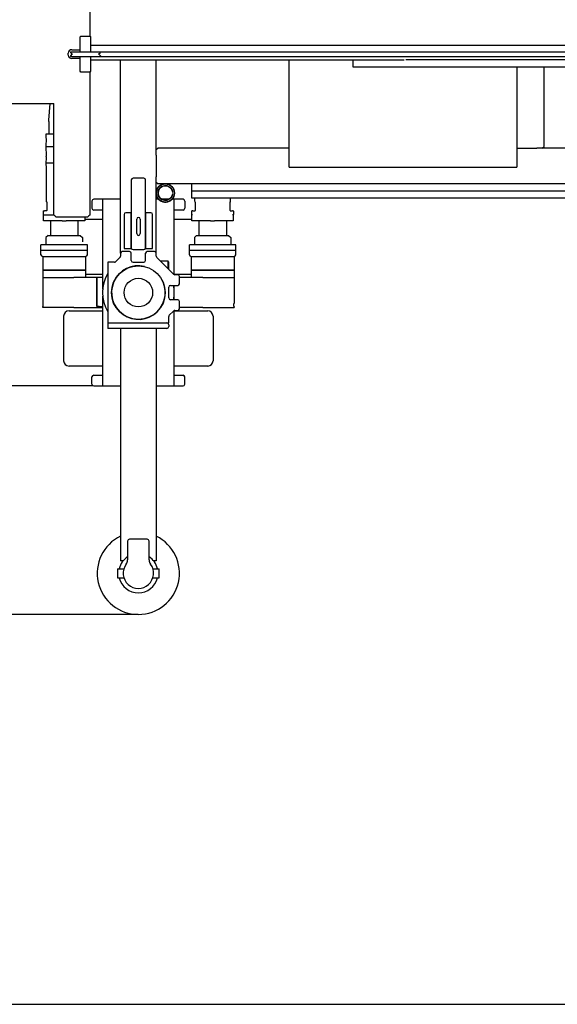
# Model space of a CAD drawing. Header units: millimetres. Extents: x 47009 to 83985, y -19576 to 31053.
# Tile 2 of 30: x 76621 to 78125, y -19576 to -16822. Entities that reach past the tile are written whole.
import ezdxf

# ---------------------------------------------------------------- set-up
doc = ezdxf.new("R2010")
doc.units = ezdxf.units.MM
doc.header["$LTSCALE"] = 50
doc.layers.add('AM_5', color=3, linetype='Continuous', lineweight=25)
doc.styles.add('Aktuální-ISO', font='arial.ttf')
doc.styles.get("Standard").update_dxf_attribs({"font": 'txt.shx'})
doc.dimstyles.new('AM_ISO$0', dxfattribs={"dimtxt": 3.5, "dimasz": 3.5, "dimexe": 1, "dimexo": 1, "dimgap": 1.5, "dimtad": 1, "dimdsep": 46, "dimtxsty": 'Standard', "dimcen": 0, "dimclrd": 256, "dimclre": 256, "dimclrt": 2, "dimadec": 0, "dimazin": 2, "dimtp": 0.1, "dimtm": 0.1, "dimtfac": 0.71, "dimtdec": 3, "dimtmove": 0, "dimatfit": 3, "dimfxl": 1, "dimlwd": -1, "dimlwe": -1, "dimarcsym": 1})

# ---------------------------------------------------------------- blocks, each defined once
blk = doc.blocks.new('*D215')
at = {"layer": 'AM_5', "linetype": 'ByBlock', "transparency": 16777216}
for p, q in [((76826.9, -15616.7), (74674.2, -15616.7)), ((74675.2, -15732.2), (74675.2, -17731.2)), ((76826.9, -17846.7), (74674.2, -17846.7))]:
    blk.add_line(p, q, dxfattribs=at)
at = {"layer": 'AM_5', "transparency": 16777216}
for points in [[(74656, -15732.2), (74694.5, -15732.2), (74675.2, -15616.7)], [(74656, -17731.2), (74694.5, -17731.2), (74675.2, -17846.7)]]:
    blk.add_solid(points, dxfattribs=at)
at = {"layer": 'Defpoints', "color": 0, "transparency": 16777216}
for p in [(76827.9, -15616.7), (74675.2, -17846.7), (76827.9, -17846.7)]:
    blk.add_point(p, dxfattribs=at)
at = {"layer": 'AM_5', "color": 2, "transparency": 16777216, "insert": (74551.7, -16731.7), "char_height": 115.5, "attachment_point": 5, "rotation": 90, "style": 'Aktuální-ISO'}
blk.add_mtext('2,23 [7´-4´´]', dxfattribs=at)
blk = doc.blocks.new('*D216')
at = {"layer": 'AM_5', "linetype": 'ByBlock', "transparency": 16777216}
for p, q in [((76951.9, -14977.7), (74292.5, -14977.7)), ((74293.5, -15093.2), (74293.5, -18370.2)), ((76951.9, -18485.7), (74292.5, -18485.7))]:
    blk.add_line(p, q, dxfattribs=at)
at = {"layer": 'AM_5', "transparency": 16777216}
for points in [[(74274.3, -15093.2), (74312.8, -15093.2), (74293.5, -14977.7)], [(74274.3, -18370.2), (74312.8, -18370.2), (74293.5, -18485.7)]]:
    blk.add_solid(points, dxfattribs=at)
at = {"layer": 'Defpoints', "color": 0, "transparency": 16777216}
for p in [(76952.9, -14977.7), (74293.5, -18485.7), (76952.9, -18485.7)]:
    blk.add_point(p, dxfattribs=at)
at = {"layer": 'AM_5', "color": 2, "transparency": 16777216, "insert": (74170, -16731.7), "char_height": 115.5, "attachment_point": 5, "rotation": 90, "style": 'Aktuální-ISO'}
blk.add_mtext('3,51 [11´-6´´]', dxfattribs=at)

msp = doc.modelspace()

# ---------------------------------------------------------------- linework, layer by layer
at = {"color": 253}
for p, q in [((76816.74, -16594.715), (76816.74, -16868.713)), ((76791.74, -16868.713), (76789.74, -16870.713)), ((76789.74, -16912.212), (76789.74, -16870.713)), ((76791.74, -16868.713), (76813.046, -16868.713)), ((76813.046, -16868.713), (76817.74, -16868.713)), ((76817.74, -16868.713), (76819.74, -16870.713)), ((76819.74, -16912.212), (76819.74, -16870.713)), ((76766.74, -16906.212), (76789.74, -16906.212)), ((76819.74, -16893.312), (82812.86, -16893.312)), ((76756.74, -16921.212), (76756.74, -16916.212)), ((76762.74, -16912.212), (76846.739, -16912.212)), ((76762.74, -16912.212), (76762.74, -16914.212)), ((76766.74, -16918.212), (76762.74, -16914.212)), ((76766.74, -16919.212), (76762.74, -16923.212)), ((76762.74, -16923.212), (76762.74, -16925.212)), ((76762.74, -16925.212), (76846.739, -16925.212)), ((76789.74, -16931.212), (76766.74, -16931.212)), ((76767.74, -16918.212), (76767.74, -16919.212)), ((76789.74, -16966.712), (76789.74, -16925.212)), ((76819.74, -16966.712), (76819.74, -16925.212)), ((76819.74, -16934.312), (77696.365, -16934.312)), ((76819.74, -16934.313), (77690.945, -16934.313)), ((76841.739, -16918.212), (76841.739, -16919.212)), ((76842.739, -16918.212), (76846.739, -16914.212)), ((76842.739, -16919.212), (76846.739, -16923.212)), ((76846.739, -16912.212), (76846.739, -16914.212)), ((76846.739, -16912.452), (82812.86, -16912.452)), ((76846.739, -16923.212), (76846.739, -16925.212)), ((76846.739, -16925.056), (82812.86, -16925.056)), ((76902.919, -17056.711), (76902.919, -16934.313)), ((77002.918, -17186.709), (77002.918, -16934.313)), ((77374.914, -17228.709), (77374.914, -16934.313)), ((77552.913, -16934.313), (77552.913, -16954.312)), ((78904.566, -16934.312), (77701.244, -16934.312)), ((77552.913, -16954.312), (77702.911, -16954.312)), ((77702.911, -16954.312), (78902.899, -16954.312)), ((78011.408, -16954.312), (78011.408, -17228.709)), ((78087.907, -17176.709), (78087.907, -16954.312)), ((76791.74, -16968.712), (76789.74, -16966.712)), ((76813.046, -16968.712), (76791.74, -16968.712)), ((76817.74, -16968.712), (76813.046, -16968.712)), ((76816.74, -16968.712), (76816.74, -17056.711)), ((76817.74, -16968.712), (76819.74, -16966.712)), ((76512.743, -17056.711), (76716.741, -17056.711)), ((76702.34, -17103.31), (76706.418, -17056.711)), ((76716.741, -17368.708), (76716.741, -17056.711)), ((76816.74, -17056.711), (76816.74, -17368.708)), ((76902.919, -17475.707), (76902.919, -17056.711)), ((76702.34, -17107.31), (76702.34, -17103.31)), ((76702.34, -17107.31), (76702.34, -17141.31)), ((76695.187, -17154.209), (76694.367, -17176.909)), ((76695.095, -17141.31), (76716.741, -17141.31)), ((76695.095, -17153.31), (76695.095, -17141.31)), ((76695.187, -17154.209), (76695.738, -17153.31)), ((76694.367, -17176.909), (76695.465, -17176.909)), ((76694.367, -17176.909), (76695.324, -17203.41)), ((76695.465, -17176.909), (76713.167, -17176.909)), ((76713.167, -17176.909), (76716.741, -17176.909)), ((77007.918, -17181.709), (77002.918, -17186.709)), ((77374.914, -17181.709), (77007.918, -17181.709)), ((78011.408, -17181.709), (78067.907, -17181.709)), ((78082.907, -17181.709), (78067.907, -17181.709)), ((78082.907, -17181.709), (78087.907, -17176.709)), ((78212.906, -17181.709), (78082.907, -17181.709)), ((76694.841, -17209.973), (76694.367, -17223.109)), ((76695.035, -17204.608), (76694.841, -17209.973)), ((76695.035, -17204.608), (76695.403, -17204.009)), ((76695.691, -17204.009), (76695.324, -17203.41)), ((77002.918, -17201.709), (77002.918, -17186.709)), ((77002.918, -17201.709), (77002.918, -17261.709)), ((76694.367, -17223.109), (76695.465, -17223.109)), ((76694.367, -17223.109), (76694.919, -17238.41)), ((76695.287, -17239.009), (76694.919, -17238.41)), ((76695.47, -17239.009), (76695.066, -17239.709)), ((76695.066, -17239.709), (76695.066, -17328.832)), ((76695.465, -17223.109), (76713.167, -17223.109)), ((76713.167, -17223.109), (76716.741, -17223.109)), ((77374.914, -17234.709), (77374.914, -17228.709)), ((77374.914, -17234.709), (78011.408, -17234.709)), ((78011.408, -17228.709), (78011.408, -17234.709)), ((76968.163, -17265.541), (76938.163, -17265.541)), ((77002.918, -17276.708), (77002.918, -17261.709)), ((76933.163, -17270.541), (76933.163, -17460.539)), ((76973.163, -17460.539), (76973.163, -17270.541)), ((77002.918, -17276.708), (77007.918, -17281.708)), ((77002.918, -17475.707), (77002.918, -17276.708)), ((79597.892, -17281.708), (77007.918, -17281.708)), ((77102.917, -17321.708), (77102.917, -17281.708)), ((79502.893, -17301.708), (77102.917, -17301.708)), ((79502.893, -17321.708), (77102.917, -17321.708)), ((77110.224, -17321.708), (77110.224, -17328.832)), ((77210.772, -17328.832), (77210.772, -17321.708)), ((76695.083, -17328.909), (76696.114, -17331.156)), ((76696.443, -17332.813), (76696.443, -17356.208)), ((76822.92, -17329.708), (76822.92, -17349.708)), ((76852.92, -17324.708), (76827.92, -17324.708)), ((76852.92, -17324.708), (76852.92, -17408.799)), ((76902.919, -17324.708), (76852.92, -17324.708)), ((77009.871, -17324.708), (77002.918, -17324.708)), ((77039.095, -17324.708), (77017.741, -17324.708)), ((77052.918, -17324.708), (77046.965, -17324.708)), ((77052.918, -17535.257), (77052.918, -17324.708)), ((77077.917, -17324.708), (77052.918, -17324.708)), ((77082.917, -17329.708), (77082.917, -17349.708)), ((77110.24, -17328.909), (77111.272, -17331.156)), ((77111.601, -17332.813), (77111.601, -17356.208)), ((77209.394, -17356.208), (77209.394, -17332.813)), ((77209.723, -17331.156), (77210.755, -17328.909)), ((76686.732, -17358.208), (76686.732, -17367.008)), ((76687.432, -17367.708), (76686.732, -17367.008)), ((76687.358, -17384.707), (76687.358, -17367.708)), ((76687.358, -17367.708), (76716.741, -17367.708)), ((76687.732, -17357.208), (76689.929, -17357.208)), ((76695.513, -17357.208), (76689.929, -17357.208)), ((76719.241, -17371.208), (76716.741, -17368.708)), ((76721.741, -17373.708), (76719.241, -17371.208)), ((76721.741, -17373.708), (76811.74, -17373.708)), ((76803.322, -17373.708), (76803.322, -17384.707)), ((76814.24, -17371.208), (76811.74, -17373.708)), ((76816.74, -17368.708), (76814.24, -17371.208)), ((76852.92, -17354.708), (76827.92, -17354.708)), ((76912.919, -17367.208), (76912.919, -17462.207)), ((76932.919, -17362.208), (76917.919, -17362.208)), ((76932.919, -17399.63), (76932.919, -17362.208)), ((76933.163, -17462.64), (76933.163, -17362.641)), ((76987.918, -17362.208), (76972.918, -17362.208)), ((76972.918, -17362.208), (76972.918, -17391.456)), ((76973.163, -17362.641), (76973.163, -17462.64)), ((76992.918, -17462.207), (76992.918, -17367.208)), ((77077.917, -17354.708), (77052.918, -17354.708)), ((77101.89, -17358.208), (77101.89, -17367.008)), ((77101.89, -17367.008), (77104.361, -17367.008)), ((77102.59, -17367.708), (77101.89, -17367.008)), ((77102.515, -17384.707), (77102.515, -17367.708)), ((77105.087, -17357.208), (77102.89, -17357.208)), ((77105.087, -17357.208), (77110.671, -17357.208)), ((77210.324, -17357.208), (77215.908, -17357.208)), ((77218.105, -17357.208), (77215.908, -17357.208)), ((77216.634, -17367.008), (77219.105, -17367.008)), ((77218.405, -17367.708), (77219.105, -17367.008)), ((77218.48, -17367.708), (77218.48, -17384.707)), ((77219.105, -17358.208), (77219.105, -17367.008)), ((76739.683, -17384.707), (76687.358, -17384.707)), ((76706.84, -17384.707), (76706.84, -17425.707)), ((76739.683, -17384.707), (76750.997, -17384.707)), ((76803.322, -17384.707), (76750.997, -17384.707)), ((76783.839, -17384.707), (76783.839, -17425.707)), ((76803.322, -17380.207), (76852.92, -17380.207)), ((76852.92, -17380.207), (76852.92, -17575.693)), ((76948.163, -17420.539), (76948.163, -17380.54)), ((76958.163, -17380.54), (76958.163, -17420.539)), ((77052.918, -17380.207), (77102.515, -17380.207)), ((77154.841, -17384.707), (77102.515, -17384.707)), ((77121.998, -17384.707), (77121.998, -17425.707)), ((77154.841, -17384.707), (77166.154, -17384.707)), ((77218.48, -17384.707), (77166.154, -17384.707)), ((77198.997, -17384.707), (77198.997, -17425.707)), ((76700.34, -17425.707), (76694.34, -17431.707)), ((76694.34, -17431.707), (76694.34, -17452.207)), ((76700.34, -17425.707), (76790.339, -17425.707)), ((76790.339, -17425.707), (76796.339, -17431.707)), ((76796.339, -17431.707), (76796.339, -17443.707)), ((76852.92, -17408.799), (76852.92, -17441.707)), ((76972.918, -17460.539), (76972.918, -17431.785)), ((76972.918, -17431.785), (76972.918, -17462.207)), ((77115.498, -17425.707), (77109.498, -17431.707)), ((77109.498, -17431.707), (77109.498, -17452.207)), ((77115.498, -17425.707), (77205.497, -17425.707)), ((77205.497, -17425.707), (77211.497, -17431.707)), ((77211.497, -17431.707), (77211.497, -17452.207)), ((76810.339, -17452.207), (76680.34, -17452.207)), ((76680.34, -17466.707), (76680.34, -17452.207)), ((76810.339, -17466.707), (76810.339, -17452.207)), ((76932.919, -17439.959), (76932.919, -17460.539)), ((76932.919, -17462.207), (76932.919, -17439.959)), ((77225.497, -17452.207), (77095.498, -17452.207)), ((77095.498, -17466.707), (77095.498, -17452.207)), ((77225.497, -17466.707), (77225.497, -17452.207)), ((76680.34, -17466.707), (76810.339, -17466.707)), ((76680.34, -17479.706), (76680.34, -17466.707)), ((76680.34, -17466.707), (76810.339, -17466.707)), ((76685.34, -17484.706), (76805.339, -17484.706)), ((76685.34, -17484.706), (76685.34, -17522.706)), ((76805.339, -17484.706), (76805.339, -17522.706)), ((76810.339, -17479.706), (76810.339, -17466.707)), ((76810.339, -17479.706), (76810.339, -17470.707)), ((76889.384, -17499.242), (76901.455, -17487.171)), ((76902.919, -17475.707), (76902.919, -17483.635)), ((76927.919, -17470.707), (76907.919, -17470.707)), ((76912.919, -17462.207), (76932.919, -17462.207)), ((76932.919, -17495.706), (76932.919, -17475.707)), ((76937.919, -17465.539), (76967.918, -17465.539)), ((76938.163, -17465.539), (76968.163, -17465.539)), ((76972.918, -17462.207), (76992.918, -17462.207)), ((76972.918, -17495.706), (76972.918, -17475.707)), ((76997.918, -17470.707), (76977.918, -17470.707)), ((77002.918, -17483.635), (77002.918, -17475.707)), ((77004.383, -17487.171), (77051.453, -17534.241)), ((77095.498, -17466.707), (77225.497, -17466.707)), ((77095.498, -17479.706), (77095.498, -17466.707)), ((77095.498, -17466.707), (77225.497, -17466.707)), ((77100.498, -17484.706), (77220.497, -17484.706)), ((77100.498, -17484.706), (77100.498, -17522.706)), ((77220.497, -17484.706), (77220.497, -17522.706)), ((77225.497, -17479.706), (77225.497, -17466.707)), ((76885.848, -17500.706), (76867.919, -17500.706)), ((76867.919, -17500.706), (76867.919, -17670.705)), ((76937.919, -17500.706), (76967.918, -17500.706)), ((77035.918, -17498.206), (77015.418, -17498.206)), ((77035.918, -17518.706), (77035.918, -17498.206)), ((77036.918, -17499.206), (77035.918, -17498.206)), ((77036.918, -17499.206), (77036.918, -17519.706)), ((76685.34, -17522.706), (76805.339, -17522.706)), ((76805.339, -17522.706), (76685.34, -17522.706)), ((76685.34, -17522.706), (76685.34, -17543.706)), ((76805.339, -17522.706), (76805.339, -17543.706)), ((76852.92, -17534.606), (76805.339, -17534.606)), ((77100.498, -17534.606), (77052.918, -17534.606)), ((77062.918, -17535.706), (77054.989, -17535.706)), ((77067.917, -17560.706), (77067.917, -17540.706)), ((77100.498, -17522.706), (77220.497, -17522.706)), ((77220.497, -17522.706), (77100.498, -17522.706)), ((77100.498, -17522.706), (77100.498, -17543.706)), ((77220.497, -17522.706), (77220.497, -17543.706)), ((76685.34, -17543.706), (76772.396, -17543.706)), ((76685.34, -17543.706), (76772.396, -17543.706)), ((76685.34, -17543.706), (76685.34, -17615.705)), ((76837.148, -17543.706), (76772.396, -17543.706)), ((76837.148, -17624.705), (76837.148, -17543.706)), ((76842.946, -17543.706), (76837.148, -17543.706)), ((76837.148, -17543.706), (76837.148, -17624.705)), ((76845.137, -17543.706), (76842.946, -17543.706)), ((76852.92, -17543.706), (76845.137, -17543.706)), ((77042.918, -17565.706), (77062.918, -17565.706)), ((77052.918, -17575.693), (77052.918, -17565.706)), ((77068.69, -17543.706), (77067.917, -17543.706)), ((77133.441, -17543.706), (77068.69, -17543.706)), ((77133.441, -17543.706), (77220.497, -17543.706)), ((77133.441, -17543.706), (77220.497, -17543.706)), ((77220.497, -17543.706), (77220.497, -17615.705)), ((76852.92, -17595.718), (76852.92, -17846.703)), ((77037.918, -17600.705), (77037.918, -17570.706)), ((77052.918, -17605.705), (77052.918, -17595.718)), ((76685.528, -17615.705), (76685.34, -17615.705)), ((76685.34, -17627.705), (76685.34, -17624.705)), ((76685.528, -17615.705), (76685.528, -17624.705)), ((76842.946, -17624.705), (76837.148, -17624.705)), ((76842.946, -17624.705), (76845.137, -17624.705)), ((76845.137, -17624.705), (76852.92, -17624.705)), ((77062.918, -17605.705), (77042.918, -17605.705)), ((77067.917, -17630.705), (77067.917, -17610.705)), ((77068.69, -17624.705), (77067.917, -17624.705)), ((77220.497, -17615.705), (77220.309, -17615.705)), ((77220.309, -17624.705), (77220.309, -17615.705)), ((77220.497, -17624.705), (77220.497, -17627.705)), ((76772.396, -17627.705), (76685.34, -17627.705)), ((76743.921, -17651.805), (76743.921, -17776.204)), ((76758.921, -17636.805), (76852.92, -17636.805)), ((76772.396, -17627.705), (76852.92, -17627.705)), ((77037.918, -17670.705), (77037.918, -17652.776)), ((77051.453, -17637.169), (77039.382, -17649.24)), ((77052.918, -17846.703), (77052.918, -17636.154)), ((77052.918, -17636.805), (77146.917, -17636.805)), ((77054.989, -17635.705), (77062.918, -17635.705)), ((77133.441, -17627.705), (77067.917, -17627.705)), ((77133.441, -17627.705), (77220.497, -17627.705)), ((77161.917, -17651.805), (77161.917, -17776.204)), ((76867.919, -17670.705), (77032.918, -17670.705)), ((76867.919, -17670.705), (76867.919, -17685.704)), ((77032.918, -17670.705), (77037.918, -17670.705)), ((77037.918, -17675.705), (77037.918, -17680.704)), ((77032.918, -17685.704), (76867.919, -17685.704)), ((76902.919, -17685.704), (76902.919, -18335.698)), ((77002.918, -17685.704), (77002.918, -18335.698)), ((76852.92, -17791.203), (76758.921, -17791.203)), ((76827.92, -17816.703), (76852.92, -17816.703)), ((77146.917, -17791.203), (77052.918, -17791.203)), ((77052.918, -17816.703), (77077.917, -17816.703)), ((76822.92, -17841.703), (76822.92, -17821.703)), ((77082.917, -17841.703), (77082.917, -17821.703)), ((76827.92, -17846.703), (76852.92, -17846.703)), ((76852.92, -17846.703), (76902.919, -17846.703)), ((77002.918, -17846.703), (77052.918, -17846.703)), ((77052.918, -17846.703), (77077.917, -17846.703)), ((76922.919, -18280.698), (76922.919, -18333.198)), ((76977.918, -18275.699), (76927.919, -18275.699)), ((76982.918, -18333.198), (76982.918, -18280.698)), ((76910.493, -18335.698), (76902.919, -18335.698)), ((77002.918, -18335.698), (76995.345, -18335.698)), ((76894.419, -18358.198), (76894.419, -18383.197)), ((76894.419, -18358.198), (76912.299, -18358.198)), ((76993.538, -18358.198), (77011.418, -18358.198)), ((77011.418, -18383.197), (77011.418, -18358.198)), ((76894.419, -18383.197), (76912.299, -18383.197)), ((76993.538, -18383.197), (77011.418, -18383.197))]:
    msp.add_line(p, q, dxfattribs=at)
msp.add_lwpolyline([(83889.584, -19576.34), (83889.584, -12576.41), (73989.683, -12576.41), (73989.683, -19576.34)], close=True)
for centre, radius in [((77028.418, -17307.208), 25.5), ((77028.418, -17307.208), 20.5), ((76952.919, -17585.705), 74.999), ((76952.919, -17585.705), 40)]:
    msp.add_circle(centre, radius, dxfattribs=at)
for centre, radius, start, end in [((76766.74, -16916.212), 10, 90, 180), ((76766.74, -16921.212), 10, 180, 270), ((76938.163, -17270.541), 5, 90, 180), ((76968.163, -17270.541), 5, 0, 90), ((77028.418, -17307.208), 25.5, 11.482942, 348.867483), ((77028.418, -17307.208), 20.5, 12.855596, 347.494829), ((76827.92, -17329.708), 5, 90, 180), ((76827.92, -17349.708), 5, 180, 270), ((77077.917, -17329.708), 5, 0, 90), ((77077.917, -17349.708), 5, 270, 0), ((76687.732, -17358.208), 1, 90, 180), ((76695.443, -17356.208), 1, 295.601158, 0), ((76917.919, -17367.208), 5, 90, 180), ((76953.163, -17380.54), 5, 0, 180), ((76987.918, -17367.208), 5, 0, 90), ((77102.89, -17358.208), 1, 90, 180), ((77110.601, -17356.208), 1, 295.602826, 0), ((77110.601, -17356.208), 1, 295.602157, 295.602826), ((77210.394, -17356.208), 1, 180, 244.397499), ((77210.394, -17356.208), 1, 244.397499, 244.398836), ((77218.105, -17358.208), 1, 0, 90), ((76953.163, -17420.539), 5, 180, 0), ((76685.34, -17479.706), 5, 180, 270), ((76805.339, -17479.706), 5, 270, 0), ((76805.339, -17479.706), 5, 270, 0), ((76897.919, -17483.635), 5, 315, 0), ((76907.919, -17475.707), 5, 90, 180), ((76927.919, -17475.707), 5, 0, 90), ((76937.919, -17460.539), 5, 180, 270), ((76938.163, -17460.539), 5, 180, 270), ((76967.918, -17460.539), 5, 270, 0), ((76968.163, -17460.539), 5, 270, 0), ((76977.918, -17475.707), 5, 90, 180), ((76997.918, -17475.707), 5, 0, 90), ((77007.918, -17483.635), 5, 180, 225), ((77100.498, -17479.706), 5, 180, 270), ((77220.497, -17479.706), 5, 270, 0), ((76952.919, -17585.705), 74.999, 76.688419, 33.373491), ((76885.848, -17495.706), 5, 270, 315), ((76937.919, -17495.706), 5, 180, 270), ((76967.918, -17495.706), 5, 270, 0), ((76952.919, -17585.705), 100.499, 147.754652, 212.245348), ((77054.989, -17530.706), 5, 225, 270), ((77062.918, -17540.706), 5, 0, 90), ((77042.918, -17570.706), 5, 90, 180), ((76952.919, -17585.705), 100.499, 348.521221, 11.478779), ((77062.918, -17560.706), 5, 270, 0), ((77042.918, -17600.705), 5, 180, 270), ((77062.918, -17610.705), 5, 0, 90), ((76758.921, -17651.805), 15, 90, 180), ((77042.918, -17652.776), 5, 135, 180), ((77054.989, -17640.705), 5, 90, 135), ((77062.918, -17630.705), 5, 270, 0), ((77146.917, -17651.805), 15, 0, 90), ((77032.918, -17675.705), 5, 0, 90), ((77032.918, -17680.704), 5, 270, 0), ((76758.921, -17776.204), 15, 180, 270), ((77146.917, -17776.204), 15, 270, 0), ((76827.92, -17821.703), 5, 90, 180), ((77077.917, -17821.703), 5, 0, 90), ((76827.92, -17841.703), 5, 180, 270), ((77077.917, -17841.703), 5, 270, 0), ((76952.919, -18370.698), 114.999, 115.771462, 64.228538), ((76927.919, -18280.698), 5, 90, 180), ((76977.918, -18280.698), 5, 0, 90), ((76952.919, -18370.698), 54.999, 123.055731, 166.863441), ((76902.919, -18333.198), 20, 323.130102, 0), ((76952.919, -18370.698), 54.999, 13.136559, 56.944269), ((77002.918, -18333.198), 20, 180, 216.869898), ((76952.919, -18370.698), 42.5, 143.130102, 36.869898), ((76952.919, -18370.698), 54.999, 193.136559, 346.863441)]:
    msp.add_arc(centre, radius, start, end, dxfattribs=at)
for centre, major_axis, start_param, end_param in [((76699.066, -17327.998), (-3.996, -0.873), 5.4780749, 6.32907675), ((77114.223, -17327.998), (3.996, 0.873), 2.33648225, 3.18748409), ((77206.772, -17327.998), (3.996, -0.873), 6.23729387, 7.08829571)]:
    msp.add_ellipse(centre, major_axis=major_axis, ratio=0.21011451, start_param=start_param, end_param=end_param, dxfattribs=at)
for points, knots in [([(76695.691, -17204.009), (76695.666, -17204.009), (76695.643, -17204.009), (76695.621, -17204.009), (76695.597, -17204.009), (76695.574, -17204.009), (76695.554, -17204.009), (76695.541, -17204.009), (76695.529, -17204.009), (76695.518, -17204.009), (76695.512, -17204.009), (76695.506, -17204.009), (76695.5, -17204.009), (76695.484, -17204.009), (76695.47, -17204.009), (76695.458, -17204.009), (76695.445, -17204.009), (76695.435, -17204.009), (76695.427, -17204.009), (76695.419, -17204.009), (76695.413, -17204.009), (76695.409, -17204.009), (76695.405, -17204.009), (76695.403, -17204.009), (76695.403, -17204.009)], [0.234181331, 0.234181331, 0.234181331, 0.234181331, 0.269230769, 0.269230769, 0.269230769, 0.307692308, 0.307692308, 0.307692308, 0.332350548, 0.332350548, 0.332350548, 0.346153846, 0.346153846, 0.346153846, 0.384615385, 0.384615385, 0.384615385, 0.423076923, 0.423076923, 0.423076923, 0.461538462, 0.461538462, 0.461538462, 0.499992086, 0.499992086, 0.499992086, 0.499992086]), ([(76696.443, -17332.813), (76696.443, -17332.58), (76696.425, -17332.344), (76696.359, -17331.909), (76696.311, -17331.704), (76696.211, -17331.387), (76696.163, -17331.262), (76696.114, -17331.156)], [0, 0, 0, 0, 0.069855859, 0.069855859, 0.137925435, 0.137925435, 0.189835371, 0.189835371, 0.189835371, 0.189835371]), ([(77111.601, -17332.813), (77111.601, -17332.58), (77111.583, -17332.344), (77111.517, -17331.909), (77111.469, -17331.704), (77111.369, -17331.387), (77111.321, -17331.262), (77111.272, -17331.156)], [0, 0, 0, 0, 0.069855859, 0.069855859, 0.137925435, 0.137925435, 0.189835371, 0.189835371, 0.189835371, 0.189835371]), ([(77209.723, -17331.156), (77209.659, -17331.297), (77209.594, -17331.471), (77209.493, -17331.843), (77209.454, -17332.044), (77209.406, -17332.434), (77209.394, -17332.624), (77209.394, -17332.813)], [0, 0, 0, 0, 0.068778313, 0.068778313, 0.133179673, 0.133179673, 0.189842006, 0.189842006, 0.189842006, 0.189842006])]:
    msp.add_open_spline(points, degree=3, knots=knots, dxfattribs=at)
for points in [[(76695.513, -17357.208), (76695.603, -17357.208), (76695.729, -17357.18), (76695.875, -17357.11)], [(77110.671, -17357.208), (77110.761, -17357.208), (77110.887, -17357.18), (77111.033, -17357.11)], [(77209.962, -17357.11), (77210.108, -17357.18), (77210.234, -17357.208), (77210.324, -17357.208)]]:
    msp.add_open_spline(points, degree=3, dxfattribs=at)

# ---------------------------------------------------------------- dimensions: what is measured, and where the dimension line sits
at = {"layer": 'AM_5'}
for base, p1, p2, text, picture, middle in [((74293.517, -18485.696), (76952.918, -14977.731), (76952.915, -18485.696), '3,51 [11´-6´´]', '*D216', (74169.997, -16731.714)), ((74675.232, -17846.703), (76827.92, -15616.725), (76827.92, -17846.703), '2,23 [7´-4´´]', '*D215', (74551.713, -16731.714))]:
    dim = msp.add_linear_dim(base=base, p1=p1, p2=p2, angle=90, text=text, dimstyle='AM_ISO$0', override={"dimtxt": 115.5, "dimasz": 115.5, "dimgap": 49.5, "dimtxsty": 'Aktuální-ISO'}, dxfattribs=at)
    dim.commit()
    dim.dimension.update_dxf_attribs({"geometry": picture, "text_midpoint": middle})

doc.saveas('drawing.dxf')
